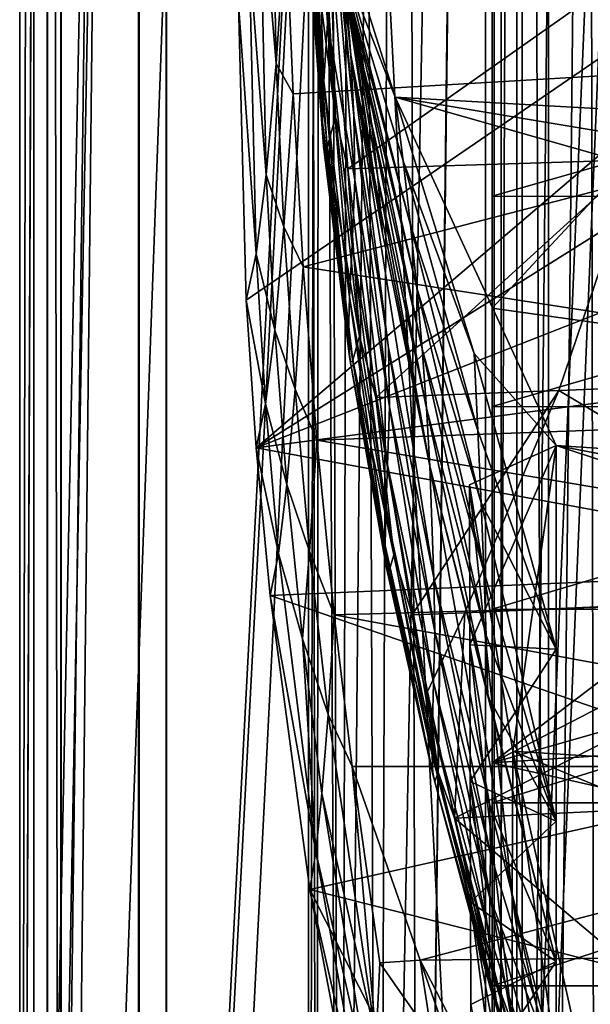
# Model space of a CAD drawing. Header units: metres. Extents: x 0 to 804, y -808 to 0.
# Tile 34 of 122: x 0 to 62, y -593 to -486. Entities that reach past the tile are written whole.
import ezdxf

# ---------------------------------------------------------------- set-up
doc = ezdxf.new("R2010")
doc.units = ezdxf.units.M

msp = doc.modelspace()

# ---------------------------------------------------------------- linework, layer by layer
at = {"layer": 'None'}
for points in [[(4.507202, -787.007385, 163.059998), (4.507202, -787.007385, 176.059998), (4.507202, -17.007202, 163.059998)], [(4.507202, -787.007385, 176.059998), (4.507202, -787.007385, 2050.060059), (4.507202, -17.007202, 163.059998)], [(4.507202, -17.007202, 163.059998), (4.507202, -787.007385, 2050.060059), (4.507202, -787.007385, 2063.060059)], [(4.507202, -17.007202, 2063.060059), (4.507202, -17.007202, 2050.060059), (4.507202, -787.007385, 2063.060059)], [(4.507202, -17.007202, 2050.060059), (4.507202, -17.007202, 176.059998), (4.507202, -787.007385, 2063.060059)], [(4.507202, -787.007385, 2063.060059), (4.507202, -17.007202, 176.059998), (4.507202, -17.007202, 163.059998)], [(4.507202, -17.007202, 2063.060059), (4.507202, -787.007385, 2063.060059), (31.507202, -50.00708, 2063.060059)], [(31.507202, -50.00708, 163.059998), (4.507202, -787.007385, 163.059998), (4.507202, -17.007202, 163.059998)], [(31.507202, -50.00708, 2063.060059), (4.507202, -787.007385, 2063.060059), (31.50724, -753.007568, 2063.060059)], [(31.50724, -753.007568, 163.059998), (4.507202, -787.007385, 163.059998), (31.507202, -50.00708, 163.059998)], [(32.84697, -55.007114, 2063.060059), (31.507202, -50.00708, 2063.060059), (31.50724, -753.007568, 2063.060059)], [(32.350048, -748.59021, 163.059998), (31.507202, -50.00708, 163.059998), (35.022003, -744.522339, 163.059998)], [(31.507202, -50.00708, 163.059998), (32.84697, -55.007114, 163.059998), (35.022003, -744.522339, 163.059998)], [(32.350048, -748.59021, 163.059998), (31.50724, -753.007568, 163.059998), (31.507202, -50.00708, 163.059998)], [(32.84697, -55.007114, 2063.060059), (31.50724, -753.007568, 2063.060059), (32.350048, -748.59021, 2063.060059)], [(35.022003, -744.522339, 2063.060059), (32.84697, -55.007114, 2063.060059), (32.350048, -748.59021, 2063.060059)], [(36.507271, -58.667374, 2063.060059), (32.84697, -55.007114, 2063.060059), (35.022003, -744.522339, 2063.060059)], [(35.022003, -744.522339, 163.059998), (32.84697, -55.007114, 163.059998), (36.507271, -58.667374, 163.059998)], [(39.089863, -741.85022, 2063.060059), (36.507271, -58.667374, 2063.060059), (35.022003, -744.522339, 2063.060059)], [(35.022003, -744.522339, 163.059998), (36.507271, -58.667374, 163.059998), (41.507324, -60.00708, 163.059998)], [(41.507324, -60.00708, 2063.060059), (36.507271, -58.667374, 2063.060059), (39.089863, -741.85022, 2063.060059)], [(39.089863, -741.85022, 163.059998), (35.022003, -744.522339, 163.059998), (41.507324, -60.00708, 163.059998)], [(43.50724, -741.007568, 2063.060059), (41.507324, -60.00708, 2063.060059), (39.089863, -741.85022, 2063.060059)], [(39.089863, -741.85022, 163.059998), (41.507324, -60.00708, 163.059998), (51.506599, -78.007202, 163.059998)], [(43.50724, -741.007568, 2063.060059), (51.507202, -88.189682, 2063.060059), (41.507324, -60.00708, 2063.060059)], [(43.50724, -741.007568, 163.059998), (39.089863, -741.85022, 163.059998), (51.506599, -78.007202, 163.059998)], [(43.50724, -741.007568, 163.059998), (51.506599, -78.007202, 163.059998), (51.506599, -731.007568, 163.059998)], [(51.506599, -78.007202, 163.059998), (51.506599, -407.620209, 188.338043), (51.506599, -731.007568, 163.059998)], [(51.507271, -731.007568, 2063.060059), (51.507202, -88.189682, 2063.060059), (43.50724, -741.007568, 2063.060059)], [(51.507271, -731.007568, 2063.060059), (51.507236, -417.552612, 2040.109741), (51.507202, -88.189682, 2063.060059)], [(51.506599, -407.620209, 188.338043), (51.506214, -432.483246, 189.286392), (51.506599, -731.007568, 163.059998)], [(51.507271, -731.007568, 2063.060059), (51.507244, -467.455536, 2038.852661), (51.507236, -417.552612, 2040.109741)], [(51.506599, -731.007568, 163.059998), (51.506214, -432.483246, 189.286392), (51.505821, -457.13504, 192.135345)], [(33.572819, -486.220581, 1190.909668), (32.474682, -445.172058, 1086.291992), (32.080299, -461.988037, 1191.079346)], [(33.841423, -470.787872, 1085.963135), (32.474682, -445.172058, 1086.291992), (33.572819, -486.220581, 1190.909668)], [(125.884232, -447.147217, 1606.41626), (23.860191, -484.100952, 1606.41626), (24.710924, -516.364075, 1606.41626)], [(25.788338, -532.474854, 1606.41626), (125.884232, -447.147217, 1606.41626), (24.710924, -516.364075, 1606.41626)], [(121.486061, -472.458588, 1606.41626), (125.884232, -447.147217, 1606.41626), (25.788338, -532.474854, 1606.41626)], [(121.757401, -448.084198, 1991.592041), (125.238052, -488.305969, 1988.701416), (29.019524, -474.92038, 1935.213867)], [(40.952477, -494.253296, 664.009521), (28.320717, -454.400269, 664.009521), (35.308472, -479.746674, 716.655579)], [(28.320717, -454.400269, 664.009521), (230.309952, -504.927673, 664.00946), (238.26944, -484.501862, 664.00946)], [(28.320717, -454.400269, 664.009521), (40.952477, -494.253296, 664.009521), (230.309952, -504.927673, 664.00946)], [(26.161766, -468.795135, 1773.741455), (27.305643, -454.841125, 1856.520996), (27.948479, -490.587799, 1853.84729)], [(27.305643, -454.841125, 1856.520996), (29.019524, -474.92038, 1935.213867), (27.948479, -490.587799, 1853.84729)], [(32.908978, -457.588806, 980.564331), (33.490231, -463.865814, 1033.311523), (36.118172, -489.671997, 1032.98584)], [(35.628426, -483.446411, 980.283508), (32.908978, -457.588806, 980.564331), (36.118172, -489.671997, 1032.98584)], [(51.505821, -457.13504, 192.135345), (51.506493, -481.376495, 196.842163), (51.506599, -731.007568, 163.059998)], [(32.080299, -461.988037, 1191.079346), (31.561678, -468.913208, 1243.710449), (33.170456, -492.525208, 1243.588379)], [(33.170456, -492.525208, 1243.588379), (33.572819, -486.220581, 1190.909668), (32.080299, -461.988037, 1191.079346)], [(32.974903, -467.049042, 822.039001), (37.525532, -491.193665, 821.98999), (31.649754, -462.327606, 769.307922)], [(37.525532, -491.193665, 821.98999), (36.51223, -485.429047, 769.317078), (31.649754, -462.327606, 769.307922)], [(33.490231, -463.865814, 1033.311523), (36.42374, -496.276215, 1085.633911), (36.118172, -489.671997, 1032.98584)], [(33.841423, -470.787872, 1085.963135), (36.42374, -496.276215, 1085.633911), (33.490231, -463.865814, 1033.311523)], [(51.507248, -517.231934, 2035.084595), (100.008057, -465.213257, 2030.410889), (51.507244, -467.455536, 2038.852661)], [(106.629059, -524.997253, 2024.548584), (100.008057, -465.213257, 2030.410889), (51.507248, -517.231934, 2035.084595)], [(34.068916, -472.137726, 874.790955), (38.365273, -497.052948, 874.663696), (32.974903, -467.049042, 822.039001)], [(38.365273, -497.052948, 874.663696), (37.525532, -491.193665, 821.98999), (32.974903, -467.049042, 822.039001)], [(51.507248, -517.231934, 2035.084595), (51.507244, -467.455536, 2038.852661), (51.507271, -731.007568, 2063.060059)], [(25.012661, -478.557617, 1690.291748), (26.161766, -468.795135, 1773.741455), (26.872576, -502.734009, 1771.811279)], [(26.872576, -502.734009, 1771.811279), (26.161766, -468.795135, 1773.741455), (27.948479, -490.587799, 1853.84729)], [(33.024982, -496.993958, 1296.498901), (31.561678, -468.913208, 1243.710449), (31.351171, -473.777344, 1296.629028)], [(31.561678, -468.913208, 1243.710449), (33.024982, -496.993958, 1296.498901), (33.170456, -492.525208, 1243.588379)], [(33.841423, -470.787872, 1085.963135), (33.572819, -486.220581, 1190.909668), (36.545387, -503.250824, 1138.210327)], [(36.42374, -496.276215, 1085.633911), (33.841423, -470.787872, 1085.963135), (36.545387, -503.250824, 1138.210327)], [(115.186028, -497.387543, 1606.41626), (121.486061, -472.458588, 1606.41626), (25.788338, -532.474854, 1606.41626)], [(31.892649, -476.509552, 1402.88269), (32.956203, -472.408173, 1455.779663), (34.438313, -496.391663, 1455.591675)], [(32.956203, -472.408173, 1455.779663), (33.859203, -476.247894, 1481.944702), (34.438313, -496.391663, 1455.591675)], [(34.949417, -477.602081, 927.545715), (39.044704, -503.016418, 927.335938), (34.068916, -472.137726, 874.790955)], [(39.044704, -503.016418, 927.335938), (38.365273, -497.052948, 874.663696), (34.068916, -472.137726, 874.790955)], [(33.113491, -499.592468, 1349.559204), (33.024982, -496.993958, 1296.498901), (31.351171, -473.777344, 1296.629028)], [(31.421276, -476.538483, 1349.730957), (33.113491, -499.592468, 1349.559204), (31.351171, -473.777344, 1296.629028)], [(29.019524, -474.92038, 1935.213867), (29.808683, -493.900513, 1932.609497), (27.948479, -490.587799, 1853.84729)], [(29.019524, -474.92038, 1935.213867), (125.238052, -488.305969, 1988.701416), (29.808683, -493.900513, 1932.609497)], [(35.77145, -502.077301, 1484.466553), (33.859203, -476.247894, 1481.944702), (74.009079, -475.121063, 1515.62146)], [(35.77145, -502.077301, 1484.466553), (74.009079, -475.121063, 1515.62146), (67.33989, -501.079376, 1510.937256)], [(33.244396, -500.189087, 1376.118652), (33.113491, -499.592468, 1349.559204), (31.421276, -476.538483, 1349.730957)], [(31.56007, -477.128693, 1376.31665), (33.244396, -500.189087, 1376.118652), (31.421276, -476.538483, 1349.730957)], [(31.892649, -476.509552, 1402.88269), (33.535229, -499.748199, 1402.666504), (31.56007, -477.128693, 1376.31665)], [(33.535229, -499.748199, 1402.666504), (33.244396, -500.189087, 1376.118652), (31.56007, -477.128693, 1376.31665)], [(33.535229, -499.748199, 1402.666504), (31.892649, -476.509552, 1402.88269), (34.438313, -496.391663, 1455.591675)], [(34.438313, -496.391663, 1455.591675), (33.859203, -476.247894, 1481.944702), (35.77145, -502.077301, 1484.466553)], [(35.628426, -483.446411, 980.283508), (39.572861, -509.089783, 980.00238), (34.949417, -477.602081, 927.545715)], [(39.572861, -509.089783, 980.00238), (39.044704, -503.016418, 927.335938), (34.949417, -477.602081, 927.545715)], [(23.860191, -484.100952, 1606.41626), (25.012661, -478.557617, 1690.291748), (25.792967, -511.332428, 1689.275024)], [(25.792967, -511.332428, 1689.275024), (25.012661, -478.557617, 1690.291748), (26.872576, -502.734009, 1771.811279)], [(41.79887, -501.182739, 716.686768), (40.952477, -494.253296, 664.009521), (35.308472, -479.746674, 716.655579)], [(36.51223, -485.429047, 769.317078), (42.615578, -508.197723, 769.326294), (35.308472, -479.746674, 716.655579)], [(42.615578, -508.197723, 769.326294), (41.79887, -501.182739, 716.686768), (35.308472, -479.746674, 716.655579)], [(51.508129, -505.032776, 203.288223), (51.506493, -481.376495, 196.842163), (134.650986, -481.40274, 196.719543)], [(51.506493, -481.376495, 196.842163), (51.508129, -505.032776, 203.288223), (51.506599, -731.007568, 163.059998)], [(130.584549, -505.080933, 203.133392), (51.508129, -505.032776, 203.288223), (134.650986, -481.40274, 196.719543)], [(35.628426, -483.446411, 980.283508), (36.118172, -489.671997, 1032.98584), (39.572861, -509.089783, 980.00238)], [(24.710924, -516.364075, 1606.41626), (23.860191, -484.100952, 1606.41626), (25.792967, -511.332428, 1689.275024)], [(37.525532, -491.193665, 821.98999), (43.305138, -515.021118, 821.940918), (36.51223, -485.429047, 769.317078)], [(43.305138, -515.021118, 821.940918), (42.615578, -508.197723, 769.326294), (36.51223, -485.429047, 769.317078)], [(35.95993, -516.036316, 1243.466187), (33.572819, -486.220581, 1190.909668), (33.170456, -492.525208, 1243.588379)], [(36.545387, -503.250824, 1138.210327), (33.572819, -486.220581, 1190.909668), (36.257614, -510.343292, 1190.739746)], [(33.572819, -486.220581, 1190.909668), (35.95993, -516.036316, 1243.466187), (36.257614, -510.343292, 1190.739746)], [(125.238052, -488.305969, 1988.701416), (30.924463, -512.762207, 1929.348755), (29.808683, -493.900513, 1932.609497)], [(125.238052, -488.305969, 1988.701416), (130.206207, -528.108276, 1983.314331), (30.924463, -512.762207, 1929.348755)], [(36.118172, -489.671997, 1032.98584), (36.42374, -496.276215, 1085.633911), (40.206795, -521.573608, 1085.304199)], [(45.160927, -546.625183, 1084.973999), (36.118172, -489.671997, 1032.98584), (40.206795, -521.573608, 1085.304199)], [(36.118172, -489.671997, 1032.98584), (45.160927, -546.625183, 1084.973999), (44.711288, -534.460083, 979.720764)], [(36.118172, -489.671997, 1032.98584), (44.711288, -534.460083, 979.720764), (39.572861, -509.089783, 980.00238)], [(26.872576, -502.734009, 1771.811279), (27.948479, -490.587799, 1853.84729), (28.808521, -508.371399, 1851.750854)], [(27.948479, -490.587799, 1853.84729), (29.808683, -493.900513, 1932.609497), (28.808521, -508.371399, 1851.750854)], [(38.365273, -497.052948, 874.663696), (43.878841, -521.666138, 874.536316), (37.525532, -491.193665, 821.98999)], [(43.878841, -521.666138, 874.536316), (43.305138, -515.021118, 821.940918), (37.525532, -491.193665, 821.98999)], [(33.170456, -492.525208, 1243.588379), (33.024982, -496.993958, 1296.498901), (35.867867, -520.118896, 1296.36853)], [(35.867867, -520.118896, 1296.36853), (35.95993, -516.036316, 1243.466187), (33.170456, -492.525208, 1243.588379)], [(29.808683, -493.900513, 1932.609497), (30.924463, -512.762207, 1929.348755), (28.808521, -508.371399, 1851.750854)], [(41.79887, -501.182739, 716.686768), (49.541389, -522.190613, 716.718018), (40.952477, -494.253296, 664.009521)], [(49.541389, -522.190613, 716.718018), (58.50724, -532.190979, 664.009521), (40.952477, -494.253296, 664.009521)], [(40.952477, -494.253296, 664.009521), (220.700317, -524.21991, 664.00946), (230.309952, -504.927673, 664.00946)], [(220.700317, -524.21991, 664.00946), (40.952477, -494.253296, 664.009521), (209.648834, -542.204895, 664.00946)], [(40.952477, -494.253296, 664.009521), (58.50724, -532.190979, 664.009521), (209.648834, -542.204895, 664.00946)], [(34.438313, -496.391663, 1455.591675), (37.054138, -520.313477, 1455.403564), (33.535229, -499.748199, 1402.666504)], [(34.438313, -496.391663, 1455.591675), (35.77145, -502.077301, 1484.466553), (37.054138, -520.313477, 1455.403564)], [(36.42374, -496.276215, 1085.633911), (40.316612, -527.977478, 1137.933594), (40.206795, -521.573608, 1085.304199)], [(40.316612, -527.977478, 1137.933594), (36.42374, -496.276215, 1085.633911), (36.545387, -503.250824, 1138.210327)], [(25.788338, -532.474854, 1606.41626), (107.028839, -521.798706, 1606.41626), (115.186028, -497.387543, 1606.41626)], [(35.963108, -522.56427, 1349.387207), (33.024982, -496.993958, 1296.498901), (33.113491, -499.592468, 1349.559204)], [(35.867867, -520.118896, 1296.36853), (33.024982, -496.993958, 1296.498901), (35.963108, -522.56427, 1349.387207)], [(39.044704, -503.016418, 927.335938), (44.345543, -528.143433, 927.125854), (38.365273, -497.052948, 874.663696)], [(44.345543, -528.143433, 927.125854), (43.878841, -521.666138, 874.536316), (38.365273, -497.052948, 874.663696)], [(36.080269, -523.172119, 1375.92041), (35.963108, -522.56427, 1349.387207), (33.113491, -499.592468, 1349.559204)], [(36.080269, -523.172119, 1375.92041), (33.113491, -499.592468, 1349.559204), (33.244396, -500.189087, 1376.118652)], [(33.535229, -499.748199, 1402.666504), (36.323452, -522.914551, 1402.450073), (33.244396, -500.189087, 1376.118652)], [(37.054138, -520.313477, 1455.403564), (36.323452, -522.914551, 1402.450073), (33.535229, -499.748199, 1402.666504)], [(36.323452, -522.914551, 1402.450073), (36.080269, -523.172119, 1375.92041), (33.244396, -500.189087, 1376.118652)], [(38.829453, -526.962402, 1488.050781), (35.77145, -502.077301, 1484.466553), (67.33989, -501.079376, 1510.937256)], [(38.829453, -526.962402, 1488.050781), (67.33989, -501.079376, 1510.937256), (58.799706, -526.221558, 1504.768188)], [(42.615578, -508.197723, 769.326294), (49.956997, -530.557678, 769.335571), (41.79887, -501.182739, 716.686768)], [(49.956997, -530.557678, 769.335571), (49.541389, -522.190613, 716.718018), (41.79887, -501.182739, 716.686768)], [(67.33989, -501.079376, 1510.937256), (106.03286, -524.41449, 1544.360474), (58.799706, -526.221558, 1504.768188)], [(25.792967, -511.332428, 1689.275024), (26.872576, -502.734009, 1771.811279), (27.804464, -519.636536, 1770.34021)], [(27.804464, -519.636536, 1770.34021), (26.872576, -502.734009, 1771.811279), (28.808521, -508.371399, 1851.750854)], [(35.77145, -502.077301, 1484.466553), (38.829453, -526.962402, 1488.050781), (37.054138, -520.313477, 1455.403564)], [(40.119137, -534.297119, 1190.569702), (36.545387, -503.250824, 1138.210327), (36.257614, -510.343292, 1190.739746)], [(40.119137, -534.297119, 1190.569702), (40.316612, -527.977478, 1137.933594), (36.545387, -503.250824, 1138.210327)], [(39.572861, -509.089783, 980.00238), (44.711288, -534.460083, 979.720764), (39.044704, -503.016418, 927.335938)], [(44.711288, -534.460083, 979.720764), (44.345543, -528.143433, 927.125854), (39.044704, -503.016418, 927.335938)], [(51.506599, -731.007568, 163.059998), (51.508129, -505.032776, 203.288223), (51.509338, -527.974304, 211.370941)], [(51.509338, -527.974304, 211.370941), (51.508129, -505.032776, 203.288223), (130.584549, -505.080933, 203.133392)], [(125.511581, -528.016724, 211.255615), (51.509338, -527.974304, 211.370941), (130.584549, -505.080933, 203.133392)], [(43.305138, -515.021118, 821.940918), (50.308949, -538.458801, 821.891785), (42.615578, -508.197723, 769.326294)], [(50.308949, -538.458801, 821.891785), (49.956997, -530.557678, 769.335571), (42.615578, -508.197723, 769.326294)], [(27.804464, -519.636536, 1770.34021), (28.808521, -508.371399, 1851.750854), (30.022354, -526.059814, 1849.162598)], [(28.808521, -508.371399, 1851.750854), (30.924463, -512.762207, 1929.348755), (30.022354, -526.059814, 1849.162598)], [(36.257614, -510.343292, 1190.739746), (35.95993, -516.036316, 1243.466187), (39.914211, -539.389648, 1243.34375)], [(39.914211, -539.389648, 1243.34375), (40.119137, -534.297119, 1190.569702), (36.257614, -510.343292, 1190.739746)], [(24.710924, -516.364075, 1606.41626), (25.792967, -511.332428, 1689.275024), (26.797403, -527.675903, 1688.513794)], [(26.797403, -527.675903, 1688.513794), (25.792967, -511.332428, 1689.275024), (27.804464, -519.636536, 1770.34021)], [(30.924463, -512.762207, 1929.348755), (32.394798, -531.624878, 1926.204834), (30.022354, -526.059814, 1849.162598)], [(130.206207, -528.108276, 1983.314331), (32.394798, -531.624878, 1926.204834), (30.924463, -512.762207, 1929.348755)], [(43.878841, -521.666138, 874.536316), (50.60289, -545.907837, 874.408691), (43.305138, -515.021118, 821.940918)], [(50.60289, -545.907837, 874.408691), (50.308949, -538.458801, 821.891785), (43.305138, -515.021118, 821.940918)], [(25.788338, -532.474854, 1606.41626), (24.710924, -516.364075, 1606.41626), (26.797403, -527.675903, 1688.513794)], [(39.863583, -543.097412, 1296.238159), (35.95993, -516.036316, 1243.466187), (35.867867, -520.118896, 1296.36853)], [(35.95993, -516.036316, 1243.466187), (39.863583, -543.097412, 1296.238159), (39.914211, -539.389648, 1243.34375)], [(51.507252, -566.755432, 2028.815063), (51.507248, -517.231934, 2035.084595), (51.507271, -731.007568, 2063.060059)], [(51.507252, -566.755432, 2028.815063), (106.629059, -524.997253, 2024.548584), (51.507248, -517.231934, 2035.084595)], [(26.797403, -527.675903, 1688.513794), (27.804464, -519.636536, 1770.34021), (29.117249, -536.467285, 1768.541382)], [(29.117249, -536.467285, 1768.541382), (27.804464, -519.636536, 1770.34021), (30.022354, -526.059814, 1849.162598)], [(39.953537, -545.401306, 1349.215088), (39.863583, -543.097412, 1296.238159), (35.867867, -520.118896, 1296.36853)], [(39.953537, -545.401306, 1349.215088), (35.867867, -520.118896, 1296.36853), (35.963108, -522.56427, 1349.387207)], [(37.054138, -520.313477, 1455.403564), (40.786366, -544.12561, 1455.215088), (36.323452, -522.914551, 1402.450073)], [(37.054138, -520.313477, 1455.403564), (38.829453, -526.962402, 1488.050781), (40.786366, -544.12561, 1455.215088)], [(97.06543, -545.569824, 1606.41626), (107.028839, -521.798706, 1606.41626), (25.788338, -532.474854, 1606.41626)], [(40.206795, -521.573608, 1085.304199), (40.316612, -527.977478, 1137.933594), (45.247543, -552.471313, 1137.656494)], [(45.247543, -552.471313, 1137.656494), (45.160927, -546.625183, 1084.973999), (40.206795, -521.573608, 1085.304199)], [(44.345543, -528.143433, 927.125854), (50.843269, -552.916809, 926.915405), (43.878841, -521.666138, 874.536316)], [(50.843269, -552.916809, 926.915405), (50.60289, -545.907837, 874.408691), (43.878841, -521.666138, 874.536316)], [(49.541389, -522.190613, 716.718018), (49.956997, -530.557678, 769.335571), (58.507202, -554.390991, 780.410156)], [(58.507202, -554.390991, 780.410156), (58.50724, -532.190979, 664.009521), (49.541389, -522.190613, 716.718018)], [(39.953537, -545.401306, 1349.215088), (35.963108, -522.56427, 1349.387207), (36.080269, -523.172119, 1375.92041)], [(36.323452, -522.914551, 1402.450073), (40.240379, -545.958374, 1402.233398), (36.080269, -523.172119, 1375.92041)], [(40.240379, -545.958374, 1402.233398), (39.953537, -545.401306, 1349.215088), (36.080269, -523.172119, 1375.92041)], [(40.786366, -544.12561, 1455.215088), (40.240379, -545.958374, 1402.233398), (36.323452, -522.914551, 1402.450073)], [(106.03286, -524.41449, 1544.360474), (95.792931, -548.285278, 1536.865723), (58.799706, -526.221558, 1504.768188)], [(106.55864, -538.356506, 2023.012207), (106.629059, -524.997253, 2024.548584), (51.507252, -566.755432, 2028.815063)], [(29.117249, -536.467285, 1768.541382), (30.022354, -526.059814, 1849.162598), (31.610357, -543.736633, 1846.661865)], [(30.022354, -526.059814, 1849.162598), (32.394798, -531.624878, 1926.204834), (31.610357, -543.736633, 1846.661865)], [(42.80666, -550.660095, 1492.488892), (38.829453, -526.962402, 1488.050781), (58.799706, -526.221558, 1504.768188)], [(42.80666, -550.660095, 1492.488892), (58.799706, -526.221558, 1504.768188), (48.539696, -550.418457, 1497.272705)], [(58.799706, -526.221558, 1504.768188), (95.792931, -548.285278, 1536.865723), (48.539696, -550.418457, 1497.272705)], [(38.829453, -526.962402, 1488.050781), (42.80666, -550.660095, 1492.488892), (40.786366, -544.12561, 1455.215088)], [(25.788338, -532.474854, 1606.41626), (26.797403, -527.675903, 1688.513794), (28.209797, -543.97113, 1687.588623)], [(28.209797, -543.97113, 1687.588623), (26.797403, -527.675903, 1688.513794), (29.117249, -536.467285, 1768.541382)], [(130.206207, -528.108276, 1983.314331), (128.958115, -547.993103, 1979.662231), (32.394798, -531.624878, 1926.204834)], [(40.119137, -534.297119, 1190.569702), (45.129128, -558.030945, 1190.399292), (40.316612, -527.977478, 1137.933594)], [(40.316612, -527.977478, 1137.933594), (45.129128, -558.030945, 1190.399292), (45.247543, -552.471313, 1137.656494)], [(44.711288, -534.460083, 979.720764), (51.033112, -559.49408, 979.43866), (44.345543, -528.143433, 927.125854)], [(51.033112, -559.49408, 979.43866), (50.843269, -552.916809, 926.915405), (44.345543, -528.143433, 927.125854)], [(51.509338, -527.974304, 211.370941), (51.508865, -550.050964, 221.058624), (51.506599, -731.007568, 163.059998)], [(51.508865, -550.050964, 221.058624), (51.509338, -527.974304, 211.370941), (125.511581, -528.016724, 211.255615)], [(119.53669, -550.069702, 221.008286), (51.508865, -550.050964, 221.058624), (125.511581, -528.016724, 211.255615)], [(49.956997, -530.557678, 769.335571), (50.308949, -538.458801, 821.891785), (58.507202, -554.390991, 780.410156)], [(32.394798, -531.624878, 1926.204834), (34.282398, -550.633606, 1924.738159), (31.610357, -543.736633, 1846.661865)], [(128.958115, -547.993103, 1979.662231), (34.282398, -550.633606, 1924.738159), (32.394798, -531.624878, 1926.204834)], [(27.300749, -548.561096, 1606.41626), (25.788338, -532.474854, 1606.41626), (28.209797, -543.97113, 1687.588623)], [(27.300749, -548.561096, 1606.41626), (97.06543, -545.569824, 1606.41626), (25.788338, -532.474854, 1606.41626)], [(49.055599, -536.487427, 664.00946), (53.755638, -565.483093, 664.009766), (58.50724, -532.190979, 664.009521)], [(49.083973, -553.906311, 753.868347), (49.055599, -536.487427, 664.00946), (58.50724, -532.190979, 664.009521)], [(58.507202, -554.390991, 780.410156), (49.083973, -553.906311, 753.868347), (58.50724, -532.190979, 664.009521)], [(53.755638, -565.483093, 664.009766), (184.132217, -573.78418, 664.00946), (58.50724, -532.190979, 664.009521)], [(209.648834, -542.204895, 664.00946), (58.50724, -532.190979, 664.009521), (197.381683, -558.75415, 664.00946)], [(58.50724, -532.190979, 664.009521), (184.132217, -573.78418, 664.00946), (197.381683, -558.75415, 664.00946)], [(39.914211, -539.389648, 1243.34375), (45.005745, -562.536011, 1243.221069), (40.119137, -534.297119, 1190.569702)], [(45.005745, -562.536011, 1243.221069), (45.129128, -558.030945, 1190.399292), (40.119137, -534.297119, 1190.569702)], [(51.27174, -571.373535, 1084.643311), (58.507202, -588.401428, 1014.928101), (44.711288, -534.460083, 979.720764)], [(58.507202, -588.401428, 1014.928101), (51.033112, -559.49408, 979.43866), (44.711288, -534.460083, 979.720764)], [(45.160927, -546.625183, 1084.973999), (51.27174, -571.373535, 1084.643311), (44.711288, -534.460083, 979.720764)], [(28.209797, -543.97113, 1687.588623), (29.117249, -536.467285, 1768.541382), (30.823776, -553.273865, 1766.800903)], [(30.823776, -553.273865, 1766.800903), (29.117249, -536.467285, 1768.541382), (31.610357, -543.736633, 1846.661865)], [(53.755638, -565.483093, 664.009766), (49.055599, -536.487427, 664.00946), (53.70303, -581.321106, 752.469971)], [(49.055599, -536.487427, 664.00946), (49.083973, -553.906311, 753.868347), (53.70303, -581.321106, 752.469971)], [(104.700424, -551.586548, 2021.624756), (106.55864, -538.356506, 2023.012207), (51.507252, -566.755432, 2028.815063)], [(39.863583, -543.097412, 1296.238159), (44.985279, -565.882202, 1296.107544), (39.914211, -539.389648, 1243.34375)], [(44.985279, -565.882202, 1296.107544), (45.005745, -562.536011, 1243.221069), (39.914211, -539.389648, 1243.34375)], [(58.507202, -554.390991, 780.410156), (50.308949, -538.458801, 821.891785), (58.507202, -573.13324, 897.417175)], [(50.308949, -538.458801, 821.891785), (50.60289, -545.907837, 874.408691), (58.507202, -573.13324, 897.417175)], [(30.823776, -553.273865, 1766.800903), (31.610357, -543.736633, 1846.661865), (33.618519, -561.504822, 1845.417847)], [(31.610357, -543.736633, 1846.661865), (34.282398, -550.633606, 1924.738159), (33.618519, -561.504822, 1845.417847)], [(45.058605, -568.05835, 1349.042603), (39.863583, -543.097412, 1296.238159), (39.953537, -545.401306, 1349.215088)], [(39.863583, -543.097412, 1296.238159), (45.058605, -568.05835, 1349.042603), (44.985279, -565.882202, 1296.107544)], [(27.300749, -548.561096, 1606.41626), (28.209797, -543.97113, 1687.588623), (32.287064, -576.469482, 1686.21521)], [(32.287064, -576.469482, 1686.21521), (28.209797, -543.97113, 1687.588623), (30.823776, -553.273865, 1766.800903)], [(40.240379, -545.958374, 1402.233398), (40.786366, -544.12561, 1455.215088), (45.61013, -567.787109, 1455.026367)], [(40.786366, -544.12561, 1455.215088), (42.80666, -550.660095, 1492.488892), (45.61013, -567.787109, 1455.026367)], [(85.362923, -568.577454, 1606.41626), (97.06543, -545.569824, 1606.41626), (27.300749, -548.561096, 1606.41626)], [(45.260498, -568.836304, 1402.016479), (39.953537, -545.401306, 1349.215088), (40.240379, -545.958374, 1402.233398)], [(45.260498, -568.836304, 1402.016479), (45.058605, -568.05835, 1349.042603), (39.953537, -545.401306, 1349.215088)], [(45.61013, -567.787109, 1455.026367), (45.260498, -568.836304, 1402.016479), (40.240379, -545.958374, 1402.233398)], [(51.321899, -576.677856, 1137.378784), (45.160927, -546.625183, 1084.973999), (45.247543, -552.471313, 1137.656494)], [(51.27174, -571.373535, 1084.643311), (45.160927, -546.625183, 1084.973999), (51.321899, -576.677856, 1137.378784)], [(58.507202, -573.13324, 897.417175), (50.60289, -545.907837, 874.408691), (50.843269, -552.916809, 926.915405)], [(128.958115, -547.993103, 1979.662231), (123.818626, -567.1698, 1975.521118), (34.282398, -550.633606, 1924.738159)], [(31.619961, -580.560791, 1606.41626), (27.300749, -548.561096, 1606.41626), (32.287064, -576.469482, 1686.21521)], [(31.619961, -580.560791, 1606.41626), (85.362923, -568.577454, 1606.41626), (27.300749, -548.561096, 1606.41626)], [(95.792931, -548.285278, 1536.865723), (47.418861, -572.803589, 1497.489258), (48.539696, -550.418457, 1497.272705)], [(95.792931, -548.285278, 1536.865723), (84.007355, -571.068604, 1528.197998), (47.418861, -572.803589, 1497.489258)], [(51.508865, -550.050964, 221.058624), (51.506599, -639.367065, 229.276062), (51.506599, -731.007568, 163.059998)], [(51.508865, -550.050964, 221.058624), (51.507351, -571.117676, 232.319382), (51.506599, -639.367065, 229.276062)], [(51.507351, -571.117676, 232.319382), (51.508865, -550.050964, 221.058624), (119.53669, -550.069702, 221.008286)], [(112.777817, -571.118652, 232.308823), (51.507351, -571.117676, 232.319382), (119.53669, -550.069702, 221.008286)], [(34.282398, -550.633606, 1924.738159), (36.264404, -567.170105, 1924.971191), (33.618519, -561.504822, 1845.417847)], [(123.818626, -567.1698, 1975.521118), (36.264404, -567.170105, 1924.971191), (34.282398, -550.633606, 1924.738159)], [(44.447739, -559.016663, 1494.284668), (42.80666, -550.660095, 1492.488892), (48.539696, -550.418457, 1497.272705)], [(42.80666, -550.660095, 1492.488892), (44.447739, -559.016663, 1494.284668), (45.61013, -567.787109, 1455.026367)], [(48.539696, -550.418457, 1497.272705), (47.418861, -572.803589, 1497.489258), (44.447739, -559.016663, 1494.284668)], [(51.507252, -566.755432, 2028.815063), (101.430618, -563.49823, 2020.502075), (104.700424, -551.586548, 2021.624756)], [(33.618519, -561.504822, 1845.417847), (32.953339, -570.116882, 1765.897705), (30.823776, -553.273865, 1766.800903)], [(32.953339, -570.116882, 1765.897705), (32.287064, -576.469482, 1686.21521), (30.823776, -553.273865, 1766.800903)], [(45.247543, -552.471313, 1137.656494), (45.129128, -558.030945, 1190.399292), (51.269451, -581.49292, 1190.228516)], [(51.269451, -581.49292, 1190.228516), (51.321899, -576.677856, 1137.378784), (45.247543, -552.471313, 1137.656494)], [(58.507202, -573.13324, 897.417175), (50.843269, -552.916809, 926.915405), (51.033112, -559.49408, 979.43866)], [(53.70303, -581.321106, 752.469971), (49.083973, -553.906311, 753.868347), (53.677059, -595.176208, 841.275085)], [(49.083973, -553.906311, 753.868347), (49.115822, -568.786621, 841.114014), (53.677059, -595.176208, 841.275085)], [(49.115822, -568.786621, 841.114014), (49.083973, -553.906311, 753.868347), (58.507202, -554.390991, 780.410156)], [(58.507202, -573.13324, 897.417175), (49.115822, -568.786621, 841.114014), (58.507202, -554.390991, 780.410156)], [(45.005745, -562.536011, 1243.221069), (51.214542, -585.42627, 1243.098267), (45.129128, -558.030945, 1190.399292)], [(45.129128, -558.030945, 1190.399292), (51.214542, -585.42627, 1243.098267), (51.269451, -581.49292, 1190.228516)], [(45.61013, -567.787109, 1455.026367), (44.447739, -559.016663, 1494.284668), (47.418861, -572.803589, 1497.489258)], [(58.507202, -588.401428, 1014.928101), (58.507202, -573.13324, 897.417175), (51.033112, -559.49408, 979.43866)], [(33.618519, -561.504822, 1845.417847), (38.874275, -596.922119, 1846.562988), (32.953339, -570.116882, 1765.897705)], [(33.618519, -561.504822, 1845.417847), (36.264404, -567.170105, 1924.971191), (38.874275, -596.922119, 1846.562988)], [(44.985279, -565.882202, 1296.107544), (51.211094, -588.427246, 1295.976563), (45.005745, -562.536011, 1243.221069)], [(51.211094, -588.427246, 1295.976563), (51.214542, -585.42627, 1243.098267), (45.005745, -562.536011, 1243.221069)], [(95.810989, -576.729065, 2019.431641), (101.430618, -563.49823, 2020.502075), (51.507252, -566.755432, 2028.815063)], [(45.058605, -568.05835, 1349.042603), (51.254578, -590.492188, 1348.869751), (44.985279, -565.882202, 1296.107544)], [(44.985279, -565.882202, 1296.107544), (51.254578, -590.492188, 1348.869751), (51.211094, -588.427246, 1295.976563)], [(53.755638, -565.483093, 664.009766), (53.70303, -581.321106, 752.469971), (59.843727, -608.859619, 752.560791)], [(60.149559, -594.148743, 664.009888), (53.755638, -565.483093, 664.009766), (59.843727, -608.859619, 752.560791)], [(184.132217, -573.78418, 664.00946), (53.755638, -565.483093, 664.009766), (153.885971, -606.785217, 664.00946)], [(53.755638, -565.483093, 664.009766), (60.149559, -594.148743, 664.009888), (153.885971, -606.785217, 664.00946)], [(36.264404, -567.170105, 1924.971191), (123.818626, -567.1698, 1975.521118), (43.653149, -588.275452, 1929.172119)], [(36.264404, -567.170105, 1924.971191), (39.2817, -588.564758, 1926.653198), (38.874275, -596.922119, 1846.562988)], [(39.2817, -588.564758, 1926.653198), (36.264404, -567.170105, 1924.971191), (43.653149, -588.275452, 1929.172119)], [(43.653149, -588.275452, 1929.172119), (123.818626, -567.1698, 1975.521118), (113.776207, -587.525269, 1969.645752)], [(51.507271, -731.007568, 2063.060059), (51.507263, -672.725037, 2038.709106), (51.507252, -566.755432, 2028.815063)], [(51.507263, -672.725037, 2038.709106), (51.507263, -648.7229, 2030.865479), (51.507252, -566.755432, 2028.815063)], [(51.507252, -566.755432, 2028.815063), (51.507263, -648.7229, 2030.865479), (51.507259, -615.900452, 2020.060059)], [(51.507259, -615.900452, 2020.060059), (95.810989, -576.729065, 2019.431641), (51.507252, -566.755432, 2028.815063)], [(51.358177, -591.508362, 1401.799072), (45.058605, -568.05835, 1349.042603), (45.260498, -568.836304, 1402.016479)], [(51.254578, -590.492188, 1348.869751), (45.058605, -568.05835, 1349.042603), (51.358177, -591.508362, 1401.799072)], [(51.497864, -591.260986, 1454.837402), (45.260498, -568.836304, 1402.016479), (45.61013, -567.787109, 1455.026367)], [(47.418861, -572.803589, 1497.489258), (51.497864, -591.260986, 1454.837402), (45.61013, -567.787109, 1455.026367)], [(31.619961, -580.560791, 1606.41626), (72.183014, -590.818359, 1606.41626), (85.362923, -568.577454, 1606.41626)], [(51.497864, -591.260986, 1454.837402), (51.358177, -591.508362, 1401.799072), (45.260498, -568.836304, 1402.016479)], [(53.677059, -595.176208, 841.275085), (49.115822, -568.786621, 841.114014), (53.675713, -607.03894, 930.366089)], [(49.115822, -568.786621, 841.114014), (49.153057, -581.934265, 930.16272), (53.675713, -607.03894, 930.366089)], [(49.153057, -581.934265, 930.16272), (49.115822, -568.786621, 841.114014), (58.507202, -573.13324, 897.417175)], [(32.953339, -570.116882, 1765.897705), (38.467201, -603.651367, 1766.511719), (32.287064, -576.469482, 1686.21521)], [(38.874275, -596.922119, 1846.562988), (38.467201, -603.651367, 1766.511719), (32.953339, -570.116882, 1765.897705)], [(84.007355, -571.068604, 1528.197998), (71.404091, -593.069641, 1518.575195), (47.418861, -572.803589, 1497.489258)], [(51.321899, -576.677856, 1137.378784), (58.507202, -600.182007, 1132.839722), (51.27174, -571.373535, 1084.643311)], [(58.507202, -600.182007, 1132.839722), (58.507202, -588.401428, 1014.928101), (51.27174, -571.373535, 1084.643311)], [(51.506577, -591.069336, 245.079956), (51.507351, -571.117676, 232.319382), (112.777817, -571.118652, 232.308823)], [(51.507351, -571.117676, 232.319382), (51.506577, -591.069336, 245.079956), (51.506599, -611.736084, 238.044067)], [(105.359879, -591.069275, 245.07991), (51.506577, -591.069336, 245.079956), (112.777817, -571.118652, 232.308823)], [(51.507351, -571.117676, 232.319382), (51.506599, -611.736084, 238.044067), (51.506599, -639.367065, 229.276062)], [(58.23856, -614.377319, 1508.060425), (58.315514, -614.51062, 1487.942505), (47.418861, -572.803589, 1497.489258)], [(58.315514, -614.51062, 1487.942505), (51.497864, -591.260986, 1454.837402), (47.418861, -572.803589, 1497.489258)], [(47.418861, -572.803589, 1497.489258), (71.404091, -593.069641, 1518.575195), (58.23856, -614.377319, 1508.060425)], [(58.507202, -588.401428, 1014.928101), (49.153057, -581.934265, 930.16272), (58.507202, -573.13324, 897.417175)], [(32.287064, -576.469482, 1686.21521), (38.060249, -608.765015, 1686.469971), (31.619961, -580.560791, 1606.41626)], [(38.467201, -603.651367, 1766.511719), (38.060249, -608.765015, 1686.469971), (32.287064, -576.469482, 1686.21521)], [(58.507202, -600.182007, 1132.839722), (51.321899, -576.677856, 1137.378784), (51.269451, -581.49292, 1190.228516)], [(51.507259, -615.900452, 2020.060059), (88.864853, -588.290222, 2018.705933), (95.810989, -576.729065, 2019.431641)], [(38.060249, -608.765015, 1686.469971), (37.653225, -612.269958, 1606.41626), (31.619961, -580.560791, 1606.41626)], [(37.653225, -612.269958, 1606.41626), (47.675758, -612.268555, 1606.41626), (31.619961, -580.560791, 1606.41626)], [(47.675758, -612.268555, 1606.41626), (72.183014, -590.818359, 1606.41626), (31.619961, -580.560791, 1606.41626)], [(53.675713, -607.03894, 930.366089), (49.153057, -581.934265, 930.16272), (53.699532, -616.90271, 1019.699097)], [(49.153057, -581.934265, 930.16272), (49.195816, -593.076904, 1019.476807), (53.699532, -616.90271, 1019.699097)], [(58.507202, -588.401428, 1014.928101), (49.195816, -593.076904, 1019.476807), (49.153057, -581.934265, 930.16272)], [(51.269451, -581.49292, 1190.228516), (51.214542, -585.42627, 1243.098267), (58.50721, -608.464783, 1251.048584)], [(58.50721, -608.464783, 1251.048584), (58.507202, -600.182007, 1132.839722), (51.269451, -581.49292, 1190.228516)], [(53.70303, -581.321106, 752.469971), (53.677059, -595.176208, 841.275085), (59.600861, -621.588989, 841.428284)], [(59.843727, -608.859619, 752.560791), (53.70303, -581.321106, 752.469971), (59.600861, -621.588989, 841.428284)], [(51.214542, -585.42627, 1243.098267), (51.211094, -588.427246, 1295.976563), (58.50721, -608.464783, 1251.048584)], [(43.653149, -588.275452, 1929.172119), (113.776207, -587.525269, 1969.645752), (50.04557, -600.650269, 1933.35791)], [(113.776207, -587.525269, 1969.645752), (99.897362, -605.121521, 1962.589233), (50.04557, -600.650269, 1933.35791)], [(44.969421, -596.721313, 1848.685791), (38.874275, -596.922119, 1846.562988), (39.2817, -588.564758, 1926.653198)], [(43.653149, -588.275452, 1929.172119), (44.969421, -596.721313, 1848.685791), (39.2817, -588.564758, 1926.653198)], [(51.082405, -609.602783, 1859.355103), (43.653149, -588.275452, 1929.172119), (50.04557, -600.650269, 1933.35791)], [(44.969421, -596.721313, 1848.685791), (43.653149, -588.275452, 1929.172119), (51.082405, -609.602783, 1859.355103)], [(49.245178, -602.216064, 1109.040771), (49.195816, -593.076904, 1019.476807), (58.507202, -588.401428, 1014.928101)], [(58.507202, -600.182007, 1132.839722), (49.245178, -602.216064, 1109.040771), (58.507202, -588.401428, 1014.928101)], [(58.50721, -608.464783, 1251.048584), (51.211094, -588.427246, 1295.976563), (58.507385, -613.242371, 1369.450806)], [(51.211094, -588.427246, 1295.976563), (51.254578, -590.492188, 1348.869751), (58.507385, -613.242371, 1369.450806)], [(87.705849, -589.918945, 2018.624512), (88.864853, -588.290222, 2018.705933), (51.507259, -615.900452, 2020.060059)], [(57.675793, -612.268555, 1606.41626), (72.183014, -590.818359, 1606.41626), (47.675758, -612.268555, 1606.41626)], [(58.507385, -613.242371, 1369.450806), (51.254578, -590.492188, 1348.869751), (51.358177, -591.508362, 1401.799072)], [(84.974548, -593.504456, 2018.467041), (87.705849, -589.918945, 2018.624512), (51.507259, -615.900452, 2020.060059)], [(71.99707, -592.222717, 1562.543091), (72.183014, -590.818359, 1606.41626), (57.675793, -612.268555, 1606.41626)], [(58.507385, -613.242371, 1369.450806), (51.358177, -591.508362, 1401.799072), (51.497864, -591.260986, 1454.837402)], [(58.315514, -614.51062, 1487.942505), (58.507385, -613.242371, 1369.450806), (51.497864, -591.260986, 1454.837402)], [(51.506577, -591.069336, 245.079956), (105.359879, -591.069275, 245.07991), (51.506599, -611.736084, 238.044067)], [(105.359879, -591.069275, 245.07991), (97.562355, -611.736084, 238.044067), (51.506599, -611.736084, 238.044067)], [(58.23856, -614.377319, 1508.060425), (71.99707, -592.222717, 1562.543091), (57.675793, -612.268555, 1606.41626)], [(71.750961, -592.716919, 1540.567505), (71.99707, -592.222717, 1562.543091), (58.23856, -614.377319, 1508.060425)], [(71.404091, -593.069641, 1518.575195), (71.750961, -592.716919, 1540.567505), (58.23856, -614.377319, 1508.060425)]]:
    msp.add_3dface(points, dxfattribs=at)
at = {"layer": 'None012311'}
for points in [[(0, 0), (0.000011, -804.032166), (1.527202, -1.527202, 175)], [(3.000114, -3.000114), (0.000011, -804.032166), (0, 0)], [(0.000011, -804.032166), (1.527213, -802.504944, 175), (1.527202, -1.527202, 175)], [(1.527202, -1.527202, 175), (1.527213, -802.504944, 175), (15.961741, -20.921553, 175)], [(3.000114, -3.000114), (3.000125, -801.032043), (0.000011, -804.032166)], [(3.000125, -801.032043), (3.000114, -3.000114), (4.501146, -799.531006, 172)], [(3.000114, -3.000114), (4.501135, -4.501135, 172), (4.501146, -799.531006, 172)], [(4.501135, -4.501135, 172), (12.961353, -20.921553, 172), (4.501146, -799.531006, 172)], [(15.961741, -20.921553, 175), (1.527213, -802.504944, 175), (15.961364, -783.110596, 175)], [(12.961353, -20.921553, 172), (12.961364, -783.110596, 172), (4.501146, -799.531006, 172)], [(12.961353, -20.921553, 160.059708), (12.961364, -783.110596, 160.059708), (12.961353, -20.921553, 172)], [(12.961364, -783.110596, 160.059708), (12.961364, -783.110596, 172), (12.961353, -20.921553, 172)], [(12.961353, -20.921553, 160.059708), (50.772308, -61.568432, 160.059708), (12.961364, -783.110596, 160.059708)], [(15.961741, -20.921553, 163.059708), (15.961364, -783.110596, 163.059708), (52.504356, -59.607479, 163.059708)], [(15.961741, -20.921553, 175), (15.961364, -783.110596, 175), (15.961741, -20.921553, 163.059708)], [(15.961364, -783.110596, 175), (15.961364, -783.110596, 163.059708), (15.961741, -20.921553, 163.059708)], [(15.961364, -783.110596, 163.059708), (52.504345, -744.686096, 163.059708), (52.504356, -59.607479, 163.059708)], [(78.546486, -118.575203, 117.953323), (52.504356, -59.607479, 163.059708), (52.504345, -744.686096, 163.059708)], [(50.772308, -61.568432, 160.059708), (50.772308, -742.989197, 160.059708), (12.961364, -783.110596, 160.059708)], [(50.772308, -61.568432, 160.059708), (76.834984, -120.582596, 114.917824), (50.772308, -742.989197, 160.059708)], [(84.22982, -682.522278, 108.109589), (78.546486, -118.575203, 117.953323), (52.504345, -744.686096, 163.059708)], [(76.834984, -120.582596, 114.917824), (82.481255, -680.857727, 105.138191), (50.772308, -742.989197, 160.059708)]]:
    msp.add_3dface(points, dxfattribs=at)
at = {"layer": 'None012312'}
for points in [[(0.016332, -0.01608, 2051), (16.016333, -16.016081, 2051), (0.016332, -804.016052, 2051)], [(0.016332, -0.01608, 2111.02002), (0.016332, -804.016052, 2111.02002), (3.016332, -3.01608, 2111.02002)], [(0.016332, -804.016052, 2051), (0.016332, -804.016052, 2111.02002), (0.016332, -0.01608, 2051)], [(0.016332, -804.016052, 2111.02002), (0.016332, -0.01608, 2111.02002), (0.016332, -0.01608, 2051)], [(0.016332, -804.016052, 2111.02002), (3.016332, -801.016052, 2111.02002), (3.016332, -3.01608, 2111.02002)], [(3.016332, -3.01608, 2053.855957), (3.016332, -801.016052, 2053.855957), (13.016333, -13.01608, 2053.855957)], [(3.016332, -3.01608, 2053.855957), (3.016332, -3.01608, 2111.02002), (3.016332, -801.016052, 2053.855957)], [(3.016332, -3.01608, 2111.02002), (3.016332, -801.016052, 2111.02002), (3.016332, -801.016052, 2053.855957)], [(3.016332, -801.016052, 2053.855957), (13.016333, -791.016052, 2053.855957), (13.016333, -13.01608, 2053.855957)], [(13.016333, -791.016052, 2065.280029), (51.714352, -51.7141, 2065.280029), (13.016333, -13.01608, 2065.280029)], [(13.016333, -13.01608, 2065.280029), (13.016333, -13.01608, 2053.855957), (13.016333, -791.016052, 2065.280029)], [(13.016333, -13.01608, 2053.855957), (13.016333, -791.016052, 2053.855957), (13.016333, -791.016052, 2065.280029)], [(16.016333, -16.016081, 2051), (16.016333, -788.016052, 2051), (0.016332, -804.016052, 2051)], [(16.016333, -16.016081, 2051), (16.016333, -16.016081, 2063.023926), (16.016333, -788.016052, 2051)], [(16.016333, -16.016081, 2063.023926), (16.016333, -788.016052, 2063.023926), (16.016333, -788.016052, 2051)], [(16.016333, -16.016081, 2063.023926), (54.185207, -54.184956, 2063.023926), (54.185207, -749.625977, 2063.023926)], [(16.016333, -788.016052, 2063.023926), (16.016333, -16.016081, 2063.023926), (54.185207, -749.625977, 2063.023926)], [(51.714352, -751.684326, 2065.280029), (51.714352, -51.7141, 2065.280029), (13.016333, -791.016052, 2065.280029)], [(54.775116, -54.774864, 2076.154541), (51.714352, -51.7141, 2065.280029), (51.714352, -751.684326, 2065.280029)], [(54.185207, -749.625977, 2063.023926), (54.185207, -54.184956, 2063.023926), (57.672894, -741.070984, 2075.415527)], [(54.185207, -54.184956, 2063.023926), (57.672894, -57.672642, 2075.415527), (57.672894, -741.070984, 2075.415527)], [(54.775116, -744.18219, 2076.154541), (54.775116, -54.774864, 2076.154541), (51.714352, -751.684326, 2065.280029)], [(61.669197, -81.4142, 2094.728027), (54.775116, -54.774864, 2076.154541), (54.775116, -744.18219, 2076.154541)], [(57.672894, -741.070984, 2075.415527), (57.672894, -57.672642, 2075.415527), (64.421242, -84.938629, 2093.59082)], [(62.762112, -727.559082, 2097.012207), (61.669197, -81.4142, 2094.728027), (54.775116, -744.18219, 2076.154541)], [(70.80912, -105.854668, 2111.02002), (61.669197, -81.4142, 2094.728027), (62.762112, -727.559082, 2097.012207)], [(64.490143, -726.510559, 2093.738037), (57.672894, -741.070984, 2075.415527), (64.421242, -84.938629, 2093.59082)]]:
    msp.add_3dface(points, dxfattribs=at)

doc.saveas('drawing.dxf')
